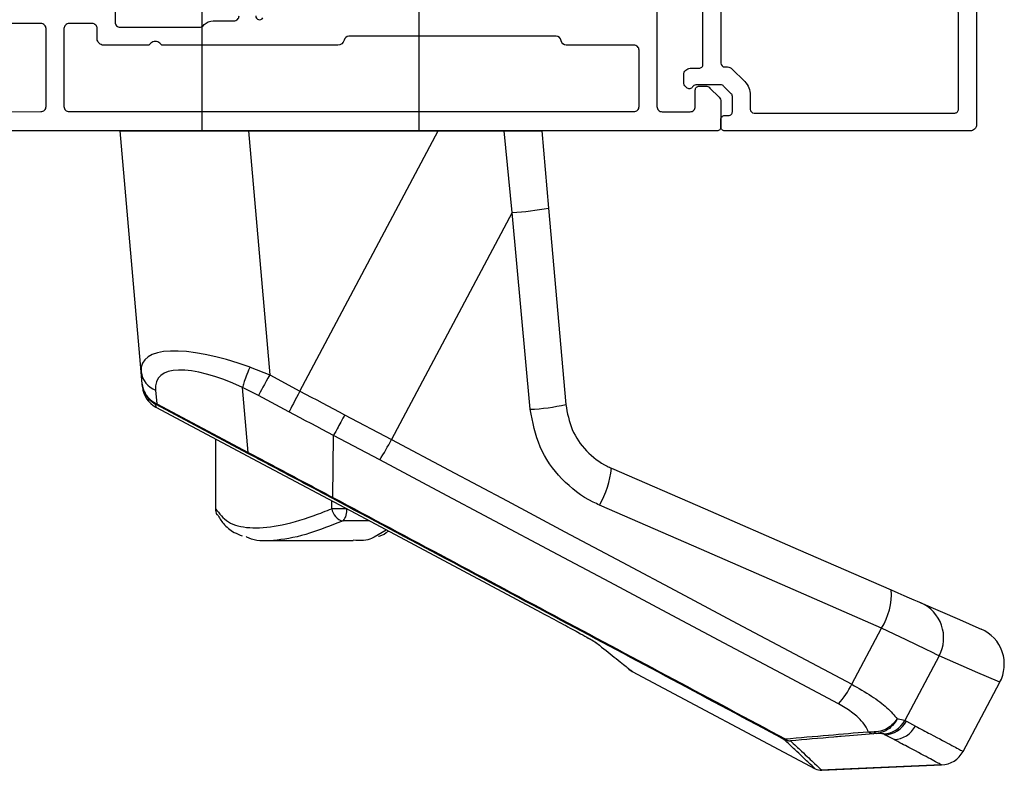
# Model space of a CAD drawing. Header units: millimetres. Extents: x -5338 to 20549, y -6356 to 8276.
# Tile 100 of 176: x 12944 to 13022, y 1033 to 1091. Entities that reach past the tile are written whole.
import ezdxf

# ---------------------------------------------------------------- set-up
doc = ezdxf.new("R2010")
doc.units = ezdxf.units.MM
doc.layers.add('Extrusion', color=2, linetype='Continuous')
doc.layers.add('Gray', color=8, linetype='Continuous')

# ---------------------------------------------------------------- blocks, each defined once
blk = doc.blocks.new('523200')
at = {"layer": 'Extrusion'}
for points in [[(9, 36.6, -0.767848), (8.85, 37.16, 0.267949)], [(10.55, 68), (1.9, 68, -0.414214), (1.5, 68.4), (1.5, 70.6, -0.414214), (1.9, 71), (3.2, 71, 0.414214), (3.5, 71.3), (3.5, 71.793, 0.198913), (3.354, 72.146), (2.646, 72.854, 0.198912), (2.293, 73), (0.3, 73, 0.414214), (0, 72.7), (0, 1, 0.414213)], [(9.3, 25.6), (8.509, 25.6, -0.414214), (8.109, 26), (8.109, 32.196, -0.198912), (8.226, 32.479), (8.316, 32.569, 0.198912), (8.609, 33.276), (8.609, 34.9, -0.414229), (9.009, 35.3)]]:
    blk.add_lwpolyline(points, format="xyb", dxfattribs=at)
for points in [[(7.209, 24.2), (8, 24.2, -0.414214), (8.4, 23.8), (8.4, 22, -0.414214), (8, 21.6), (1.908, 21.6, -0.414214), (1.508, 22), (1.508, 66.2, -0.414214), (1.908, 66.6), (6.308, 66.6, -0.414214), (6.708, 66.2), (6.708, 60.9, 0.374777), (7.054, 60.504, -0.374777), (7.4, 60.107), (7.4, 43.9, -0.347172), (7.092, 43.511, 0.347172), (6.709, 43.025), (6.709, 29.25), (6.855, 29.103, -0.414214), (6.855, 28.396), (6.709, 28.25), (6.709, 24.7, 0.414214)], [(1.508, 19.8, -0.414214), (1.908, 20.2), (8, 20.2, -0.414214), (8.4, 19.8), (8.4, 15.3, -0.414214), (8, 14.9), (5.6, 14.9, 0.414214), (5.1, 14.4), (5.1, 9.3, 0.213426), (5.267, 8.927, -0.213427), (5.4, 8.629), (5.4, 7.206, -0.282791), (5.126, 6.76, 0.443984), (4.891, 5.901, -0.336408), (4.932, 3.597, 0.14398), (4.802, 3.236, -0.245791), (4.553, 2.823, -0.280014), (2.247, 2.823, -0.245791), (1.998, 3.236, 0.14398), (1.868, 3.597, -0.330962), (1.883, 5.863, 0.379919), (1.808, 6.79, -0.20441), (1.5, 7.512)]]:
    blk.add_lwpolyline(points, format="xyb", close=True, dxfattribs=at)
blk = doc.blocks.new('421802')
at = {"layer": 'Extrusion'}
blk.add_lwpolyline([(9.202, 23.145, -0.400098), (9.602, 22.765, 0.145125), (9.921, 21.852, -0.157511), (9.997, 21.618), (9.997, 20.396, 0.414214), (10.497, 19.896), (12.35, 19.896, 0.414214), (12.65, 20.196), (12.65, 20.496, 0.414214), (12.35, 20.796), (12.324, 20.796, -0.668179), (12.111, 21.308), (12.504, 21.701, 0.198912), (12.65, 22.054), (12.65, 22.247, 0.414214), (12.35, 22.547), (11.4, 22.547, -0.414214), (11.1, 22.847), (11.1, 24.046, 0.414214), (10.6, 24.546), (0.5, 24.546, 0.414214), (0, 24.046), (0, 4.846, 0.414214), (0.3, 4.546), (0.9, 4.546, 0.414214), (1.2, 4.846), (1.2, 5.146, -0.414214), (1.5, 5.446), (2.7, 5.446, -0.198912), (2.912, 5.358), (3.512, 4.758, -0.198912), (3.6, 4.546), (3.6, 2.59, -0.267785), (3.45, 2.33, 0.492955), (3.388, 1.858), (3.453, 1.793, 0.198912), (3.8, 1.646), (4.4, 1.646, 0.414214), (4.9, 2.146), (4.9, 2.846, -0.414214), (5.2, 3.146), (14.395, 3.146, -0.19891), (14.749, 2.999), (16.028, 1.72, -0.414214), (16.028, 1.296), (15.531, 0.799, 0.668179), (15.885, -0.054), (16.168, -0.054, 0.198912), (16.521, 0.092), (17.587, 1.158, -0.198912), (17.8, 1.246), (18.7, 1.246, 0.414214), (19.2, 1.746), (19.2, 1.946, 0.414214), (18.7, 2.446), (17.4, 2.446, -0.198912), (17.195, 2.534), (15.329, 4.399, 0.198912), (14.975, 4.546), (5.3, 4.546, -0.414213), (5, 4.846), (5, 5.06, 0.198839), (4.853, 5.414), (3.86, 6.407, 0.198912), (2.8, 6.846), (1.7, 6.846, -0.414204), (1.4, 7.146), (1.399, 22.845, -0.414223), (1.699, 23.145)], format="xyb", close=True, dxfattribs=at)
blk = doc.blocks.new('*U536')
at = {"linetype": 'Continuous'}
for p, q in [((-67.51, 75.015), (-76.885, 74.596)), ((-67.38, 74.979), (-76.868, 74.555)), ((-52.679, 67.287), (-66.996, 74.899)), ((-66.996, 74.899), (-66.993, 74.897)), ((-78.562, 73.537), (-81.436, 68.131)), ((-73.159, 72.615), (-72.45, 72.238)), ((-72.45, 72.238), (-72.331, 72.175)), ((-76.69, 66.065), (-74.006, 71.115)), ((-74.124, 71.177), (-74.833, 71.555)), ((-74.006, 71.115), (-74.124, 71.177)), ((-69.846, 68.288), (-72.184, 63.891)), ((-52.368, 67.081), (-52.371, 67.084)), ((-49.83, 65.012), (-50.108, 65.234)), ((-49.745, 64.965), (-49.83, 65.012)), ((-31.443, 55.149), (-45.544, 62.665)), ((-24.17, 57.05), (-30.83, 57.05)), ((-32.494, 56.753), (-33.417, 56.201)), ((-32.125, 55.513), (-30.05, 55.513)), ((-30.05, 55.513), (-29.637, 55.662)), ((-23.377, 50.857), (-31.443, 55.149)), ((-30.348, 54.55), (-29.172, 54.55)), ((-29.172, 54.55), (-29.172, 53.941)), ((-20.07, 49.098), (-20.07, 54.55)), ((-20.07, 54.55), (-20.059, 54.55)), ((-20.059, 49.092), (-20.059, 54.55)), ((-29.254, 53.672), (-29.289, 48.824)), ((-29.254, 53.672), (-29.254, 53.672)), ((-15.406, 46.618), (-23.377, 50.857)), ((-32.918, 50.736), (-29.289, 48.823)), ((-22.636, 50.15), (-22.636, 50.151)), ((-22.636, 50.15), (-22.191, 45.065)), ((-15.47, 46.34), (-22.636, 50.15)), ((-22.6, 50.223), (-15.432, 46.412)), ((-43.283, 31.381), (-33.839, 49.143)), ((-30.175, 47.211), (-33.839, 49.143)), ((-29.289, 48.823), (-29.289, 48.824)), ((-46.129, 31.043), (-47.473, 46.406)), ((-44.688, 46.775), (-43.283, 31.381)), ((-25.814, 46.976), (-23.431, 45.698)), ((-15.378, 45.286), (-15.47, 46.34)), ((-15.377, 46.295), (-15.47, 46.34)), ((-15.432, 46.412), (-15.385, 46.387)), ((-15.385, 46.387), (-15.406, 46.618)), ((-23.431, 45.698), (-22.191, 45.065)), ((-26.678, 45.352), (-37.499, 25)), ((-24.307, 44.08), (-26.678, 45.352)), ((-22.191, 45.065), (-22.191, 45.064)), ((-14.352, 45.027), (-14.332, 44.799)), ((-14.332, 44.799), (-14.248, 43.838)), ((-22.638, 25), (-24.307, 44.08)), ((-22.769, 43.471), (-24.307, 44.08)), ((-14.248, 43.838), (-12.6, 25)), ((-45.6, 25), (-46.129, 31.043)), ((-43.283, 31.381), (-42.665, 25)), ((-37.499, 25), (-42.665, 25)), ((-22.638, 25), (-37.499, 25)), ((-36, 25), (-36, 10.75)), ((-12.6, 25), (-22.638, 25)), ((-19, 10.75), (-19, 25))]:
    blk.add_line(p, q, dxfattribs=at)
at = {"linetype": 'Continuous', "flags": 128}
for points in [[(-68.807, 69.818), (-64.348, 67.447), (-59.879, 65.071), (-55.402, 62.691), (-50.917, 60.306), (-46.425, 57.918), (-41.928, 55.526), (-37.425, 53.132), (-32.918, 50.736)], [(-81.436, 68.131), (-81.247, 68.048), (-79.727, 67.387), (-76.69, 66.065)], [(-33.839, 49.143), (-38.361, 51.547), (-42.878, 53.949), (-47.391, 56.349), (-51.897, 58.745), (-56.397, 61.137), (-60.888, 63.526), (-65.372, 65.909), (-69.846, 68.288)], [(-76.69, 66.065), (-76.518, 65.982), (-76.156, 65.808), (-75.619, 65.549), (-74.926, 65.214), (-74.102, 64.817), (-73.177, 64.37), (-72.184, 63.891)], [(-75.246, 61.91), (-78.278, 63.229), (-79.795, 63.889), (-79.985, 63.972)], [(-72.184, 63.891), (-64.852, 60.695), (-57.497, 57.49), (-50.122, 54.275)], [(-72.946, 60.909), (-73.453, 61.13), (-73.925, 61.335), (-74.346, 61.518), (-74.699, 61.672), (-74.973, 61.791), (-75.158, 61.872), (-75.246, 61.91)], [(-51.056, 51.385), (-58.373, 54.568), (-65.671, 57.744), (-72.946, 60.909)], [(-29.289, 48.824), (-28.854, 48.593), (-28.42, 48.362), (-27.986, 48.131), (-27.551, 47.9), (-27.117, 47.669), (-26.683, 47.438), (-26.248, 47.207), (-25.814, 46.976)], [(-26.678, 45.352), (-27.115, 45.584), (-27.552, 45.817), (-27.989, 46.049), (-28.426, 46.282), (-28.863, 46.514), (-29.301, 46.746), (-29.738, 46.979), (-30.175, 47.211)], [(-26.678, 45.352), (-26.541, 45.609), (-26.407, 45.86), (-26.279, 46.101), (-26.16, 46.325), (-26.051, 46.529), (-25.956, 46.708), (-25.877, 46.858), (-25.814, 46.976)], [(-15.47, 46.34), (-15.461, 46.356), (-15.454, 46.37), (-15.447, 46.382), (-15.442, 46.393), (-15.438, 46.4), (-15.435, 46.406), (-15.433, 46.41), (-15.432, 46.412)], [(-24.307, 44.08), (-24.169, 44.336), (-24.033, 44.586), (-23.903, 44.826), (-23.782, 45.049), (-23.672, 45.253), (-23.576, 45.431), (-23.495, 45.58), (-23.431, 45.698)]]:
    blk.add_lwpolyline(points, dxfattribs=at)
at = {"linetype": 'Continuous'}
for centre, radius, start, end in [((-67.465, 74.016), 1, 62, 92.55844), ((-76.796, 72.598), 2, 92.55843, 152), ((-73.066, 70.616), 2.001, 92.64522, 152.02371), ((-65.013, 71.713), 0.998, 62.04042, 92.57315), ((-65.063, 72.061), 0.649, 49.31552, 89.5849), ((-64.553, 72.485), 0.11, 85.82752, 141.59074), ((-72.357, 70.239), 2.001, 92.66223, 152.02791), ((-72.238, 70.176), 2.001, 92.66513, 152.02831), ((-71.819, 71.894), 0.245, 30.68798, 80.35413), ((-71.556, 71.503), 0.649, 49.61109, 89.50118), ((-64.119, 65.518), 6.362, 137.46829, 154.18389), ((-78.788, 66.723), 3, 151.39996, 246.4853), ((-53.62, 65.522), 2, 51.39212, 61.93723), ((-74.046, 64.656), 2.997, 151.94254, 246.3984), ((-67.866, 61.198), 5.088, 148.04765, 183.25709), ((-29.078, 54.685), 1.277, 139.60673, 186.06995), ((-30.281, 54.42), 1.117, 6.67598, 78.05949), ((-20.991, 54.587), 0.922, 357.66335, 28.21284), ((-21.059, 54.55), 1, 0, 28.04042), ((-43.197, 50.441), 7.915, 151.03033, 173.15753), ((-17.071, 40.509), 18.861, 147.16291, 152.75444), ((-43.923, 30.34), 16.453, 92.6637, 102.45928), ((-16.344, 44.852), 2, 5.00106, 62.00681), ((-15.473, 46.333), 0.102, 338.32549, 31.67551), ((-15.994, 43.641), 1.757, 6.43258, 69.46453), ((-41.884, 7.423), 23.999, 93.34262, 100.18775)]:
    blk.add_arc(centre, radius, start, end, dxfattribs=at)
for centre, major_axis, ratio, start_param, end_param in [((-23.8, 49.764), (8.231, -5.377), 0.338857, 5.122294, 6.543372), ((-24.663, 48.142), (10.304, -4.978), 0.312629, 5.04505, 6.467333)]:
    blk.add_ellipse(centre, major_axis=major_axis, ratio=ratio, start_param=start_param, end_param=end_param, dxfattribs=at)
for points, knots in [([(-65.058, 72.711), (-65.355, 72.989), (-66.15, 73.737), (-66.999, 74.535), (-67.414, 74.924), (-67.455, 74.963), (-67.458, 74.966)], [0, 0, 0, 0, 0.221657, 0.594178, 0.966798, 1, 1, 1, 1]), ([(-66.993, 74.897), (-66.981, 74.885), (-66.944, 74.85), (-66.497, 74.43), (-65.635, 73.62), (-64.841, 72.873), (-64.545, 72.595)], [0, 0, 0, 0, 0.156297, 0.481388, 0.806565, 1, 1, 1, 1]), ([(-76.885, 74.596), (-76.87, 74.588), (-76.816, 74.56), (-76.133, 74.197), (-74.77, 73.472), (-73.561, 72.829), (-73.159, 72.615)], [0, 0, 0, 0, 0.144907, 0.486876, 0.829024, 1, 1, 1, 1]), ([(-74.833, 71.555), (-75.236, 71.769), (-76.446, 72.412), (-77.809, 73.137), (-78.493, 73.501), (-78.546, 73.529), (-78.562, 73.537)], [0, 0, 0, 0, 0.170976, 0.512946, 0.855093, 1, 1, 1, 1]), ([(-71.55, 72.152), (-70.711, 72.225), (-69.68, 72.315), (-67.515, 72.501), (-66.191, 72.614), (-65.058, 72.711)], [0, 0, 0, 0, 0.387806, 0.476513, 1, 1, 1, 1]), ([(-64.639, 72.554), (-65.773, 72.458), (-67.938, 72.274), (-70.104, 72.087), (-71.135, 71.997)], [0, 0, 0, 0, 0.523487, 1, 1, 1, 1]), ([(-29.254, 53.672), (-35.227, 56.855), (-47.082, 63.172), (-58.817, 69.442), (-64.639, 72.554)], [0, 0, 0, 0, 0.50382, 1, 1, 1, 1]), ([(-64.545, 72.595), (-58.729, 69.487), (-47.008, 63.224), (-35.166, 56.914), (-29.2, 53.734)], [0, 0, 0, 0, 0.496195, 1, 1, 1, 1]), ([(-73.402, 70.985), (-73.399, 70.99), (-73.381, 71.028), (-73.251, 71.266), (-72.942, 71.651), (-72.388, 72.03), (-71.982, 72.101), (-71.778, 72.136)], [0, 0, 0, 0, 0.007941, 0.057901, 0.374861, 0.686439, 1, 1, 1, 1]), ([(-73.402, 70.985), (-73.399, 70.99), (-73.377, 71.025), (-73.226, 71.247), (-72.877, 71.605), (-72.267, 71.946), (-71.828, 71.995), (-71.608, 72.019)], [0, 0, 0, 0, 0.007566, 0.057873, 0.374752, 0.686367, 1, 1, 1, 1]), ([(-72.331, 72.175), (-72.268, 72.163), (-72.174, 72.144), (-71.874, 72.138), (-71.778, 72.136)], [0, 0, 0, 0, 0.680058, 1, 1, 1, 1]), ([(-71.778, 72.136), (-71.745, 72.138), (-71.659, 72.143), (-71.592, 72.149), (-71.55, 72.152)], [0, 0, 0, 0, 0.375814, 1, 1, 1, 1]), ([(-71.135, 71.997), (-71.226, 72.006), (-71.375, 72.02), (-71.542, 72.019), (-71.608, 72.019)], [0, 0, 0, 0, 0.607596, 1, 1, 1, 1]), ([(-71.135, 71.997), (-71.114, 71.935), (-71.02, 71.668), (-70.654, 71.149), (-69.875, 70.443), (-69.163, 70.027), (-68.807, 69.818)], [0, 0, 0, 0, 0.093353, 0.4018, 0.700654, 1, 1, 1, 1]), ([(-73.402, 70.985), (-73.471, 70.997), (-73.803, 71.054), (-73.916, 71.088), (-74.006, 71.115)], [0, 0, 0, 0, 0.209625, 1, 1, 1, 1]), ([(-69.846, 68.288), (-70.38, 68.592), (-71.443, 69.195), (-72.714, 70.157), (-73.169, 70.705), (-73.402, 70.985)], [0, 0, 0, 0, 0.330126, 0.6569553, 1, 1, 1, 1]), ([(-52.661, 67.272), (-52.674, 67.282), (-52.688, 67.293), (-52.68, 67.287), (-52.679, 67.287)], [0, 0, 0, 0, 0.9138517, 1, 1, 1, 1]), ([(-50.108, 65.234), (-50.573, 65.605), (-51.604, 66.428), (-52.469, 67.119), (-52.599, 67.222), (-52.661, 67.272)], [0, 0, 0, 0, 0.2985454, 0.6606007, 1, 1, 1, 1]), ([(-49.136, 64.611), (-49.215, 64.655), (-49.621, 64.879), (-49.776, 64.973), (-49.824, 65.008), (-49.83, 65.012)], [0, 0, 0, 0, 0.174008, 0.885123, 1, 1, 1, 1]), ([(-49.136, 64.61), (-49.273, 64.687), (-49.504, 64.816), (-49.661, 64.91), (-49.643, 64.899), (-49.639, 64.896)], [0, 0, 0, 0, 0.522405, 0.886957, 1, 1, 1, 1]), ([(-45.544, 62.665), (-46.076, 62.95), (-47.14, 63.519), (-48.416, 64.211), (-48.919, 64.491), (-49.136, 64.611)], [0, 0, 0, 0, 0.363095, 0.726243, 1, 1, 1, 1]), ([(-30.829, 56.995), (-31.387, 57.019), (-32.047, 57.046), (-32.433, 56.792), (-32.494, 56.753)], [0, 0, 0, 0, 0.843858, 1, 1, 1, 1]), ([(-29.637, 55.662), (-28.776, 55.997), (-26.882, 56.734), (-24.576, 57.094), (-23.044, 57.101), (-22.55, 56.782), (-22.481, 56.737)], [0, 0, 0, 0, 0.281465, 0.618657, 0.946747, 1, 1, 1, 1]), ([(-32.827, 56.71), (-32.842, 56.707), (-33.141, 56.635), (-33.376, 56.462), (-33.599, 56.298)], [0, 0, 0, 0, 0.050939, 1, 1, 1, 1]), ([(-20.212, 55.002), (-20.36, 55.248), (-20.694, 55.801), (-21.374, 56.376), (-21.938, 56.591), (-22.152, 56.673)], [0, 0, 0, 0, 0.332387, 0.747063, 1, 1, 1, 1]), ([(-20.07, 54.55), (-20.363, 54.931), (-20.957, 55.705), (-22.64, 56.132), (-24.908, 55.965), (-27.18, 55.337), (-28.706, 54.734), (-29.172, 54.55)], [0, 0, 0, 0, 0.2216205, 0.4495061, 0.6712409, 0.8997013, 1, 1, 1, 1]), ([(-50.122, 54.275), (-49.952, 54.197), (-48.861, 53.696), (-47.065, 52.336), (-45.265, 49.787), (-44.88, 47.778), (-44.688, 46.775)], [0, 0, 0, 0, 0.057952, 0.373098, 0.686939, 1, 1, 1, 1]), ([(-29.2, 53.734), (-29.201, 53.734), (-29.209, 53.733), (-29.234, 53.699), (-29.254, 53.672)], [0, 0, 0, 0, 0.209323, 1, 1, 1, 1]), ([(-22.636, 50.151), (-22.636, 50.151), (-23.752, 50.749), (-25.962, 51.917), (-28.166, 53.092), (-29.254, 53.672)], [0, 0, 0, 0, 0.000016, 0.506555, 1, 1, 1, 1]), ([(-29.2, 53.734), (-28.115, 53.157), (-25.916, 51.986), (-23.715, 50.816), (-22.6, 50.223)], [0, 0, 0, 0, 0.493245, 1, 1, 1, 1]), ([(-47.473, 46.406), (-47.598, 47.073), (-47.848, 48.408), (-49.036, 50.101), (-50.222, 51.002), (-50.944, 51.333), (-51.056, 51.385)], [0, 0, 0, 0, 0.313209, 0.626944, 0.942029, 1, 1, 1, 1]), ([(-22.636, 50.151), (-22.62, 50.182), (-22.601, 50.219), (-22.6, 50.222), (-22.6, 50.223)], [0, 0, 0, 0, 0.835942, 1, 1, 1, 1]), ([(-30.175, 47.211), (-30.158, 47.243), (-30.11, 47.334), (-29.957, 47.621), (-29.722, 48.058), (-29.455, 48.541), (-29.344, 48.729), (-29.289, 48.823)], [0, 0, 0, 0, 0.04607, 0.132898, 0.421936, 0.710971, 1, 1, 1, 1]), ([(-14.332, 44.799), (-14.333, 44.803), (-14.352, 45.014), (-14.463, 45.441), (-14.819, 46.011), (-15.196, 46.262), (-15.385, 46.387)], [0, 0, 0, 0, 0.006753, 0.322287, 0.659959, 1, 1, 1, 1]), ([(-14.332, 44.799), (-14.333, 44.803), (-14.35, 45.003), (-14.46, 45.405), (-14.813, 45.943), (-15.189, 46.178), (-15.377, 46.295)], [0, 0, 0, 0, 0.006755, 0.322286, 0.659959, 1, 1, 1, 1]), ([(-22.769, 43.471), (-22.756, 43.499), (-22.643, 43.747), (-22.455, 44.195), (-22.262, 44.734), (-22.215, 44.954), (-22.191, 45.064)], [0, 0, 0, 0, 0.042093, 0.379865, 0.689939, 1, 1, 1, 1]), ([(-42.665, 25), (-43.004, 25), (-43.682, 25), (-44.573, 25), (-45.235, 25), (-45.559, 25), (-45.589, 25), (-45.6, 25)], [0, 0, 0, 0, 0.219346, 0.4386985, 0.6578374, 0.8762653, 1, 1, 1, 1])]:
    blk.add_open_spline(points, degree=3, knots=knots, dxfattribs=at)

msp = doc.modelspace()

# ---------------------------------------------------------------- block references
at = {"xscale": -1, "rotation": 270}
for name, p in [('523200', (12926.332, 1082.643)), ('421802', (12994.786, 1082.643))]:
    msp.add_blockref(name, p, dxfattribs=at)
at = {"layer": 'Gray', "rotation": 180}
msp.add_blockref('*U536', (12939.72, 1107.643), dxfattribs=at)

doc.saveas('drawing.dxf')
